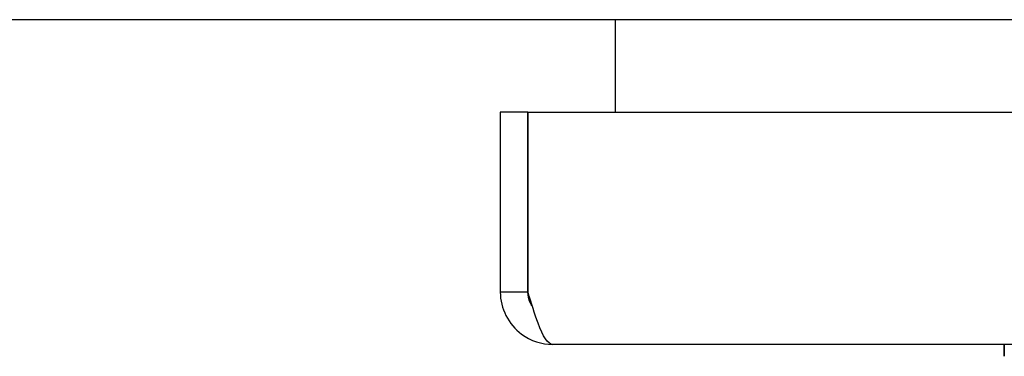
# Model space of a CAD drawing. Extents: x 784 to 1207, y 24 to 294.
# Tile 78 of 217: x 901.54 to 905.25, y 260.29 to 261.56. Entities that reach past the tile are written whole.
import ezdxf

# ---------------------------------------------------------------- set-up
doc = ezdxf.new("R2010")
doc.units = 0
doc.header["$LTSCALE"] = 4
doc.header["$MEASUREMENT"] = 0
doc.layers.get('0').update_dxf_attribs({"linetype": 'CONTINUOUS'})

msp = doc.modelspace()

# ---------------------------------------------------------------- linework, layer by layer
for p, q in [((938.2448, 261.56), (866.3278, 261.56)), ((903.7863, 261.4663), (903.7863, 261.56)), ((903.7863, 261.2108), (903.7863, 261.4663)), ((903.3528, 261.2108), (903.3528, 260.5335)), ((903.4568, 261.2108), (903.3528, 261.2108)), ((903.4568, 260.5335), (903.4568, 261.2108)), ((903.4575, 260.5335), (903.4575, 261.2108)), ((903.4575, 261.2108), (938.248, 261.2108)), ((903.4568, 260.5335), (903.3528, 260.5335)), ((938.155, 260.3358), (903.5505, 260.3358)), ((905.2514, 260.3358), (905.2514, 260.2914)), ((905.2514, 260.2914), (905.2514, 260.3358)), ((905.2514, 260.2914), (905.2514, 260.2911))]:
    msp.add_line(p, q)
for points, knots in [([(903.3528, 260.5335), (903.3528, 260.4719), (903.3835, 260.411), (903.4331, 260.3744), (903.4668, 260.3495), (903.5086, 260.3358), (903.5505, 260.3358)], [0, 0, 0, 0, 0.935327, 0.935327, 0.935327, 1.570796, 1.570796, 1.570796, 1.570796]), ([(903.4739, 260.4797), (903.4708, 260.484), (903.4681, 260.4885), (903.4658, 260.4933), (903.4599, 260.5058), (903.4568, 260.5197), (903.4568, 260.5335)], [0.957768, 0.957768, 0.957768, 0.957768, 1.1271971, 1.1271971, 1.1271971, 1.5707963, 1.5707963, 1.5707963, 1.5707963]), ([(903.5505, 260.3358), (903.532, 260.3358), (903.5136, 260.3665), (903.4951, 260.4162), (903.4826, 260.4499), (903.47, 260.4916), (903.4575, 260.5335)], [0, 0, 0, 0, 0.935327, 0.935327, 0.935327, 1.570796, 1.570796, 1.570796, 1.570796])]:
    msp.add_open_spline(points, degree=3, knots=knots)

doc.saveas('drawing.dxf')
